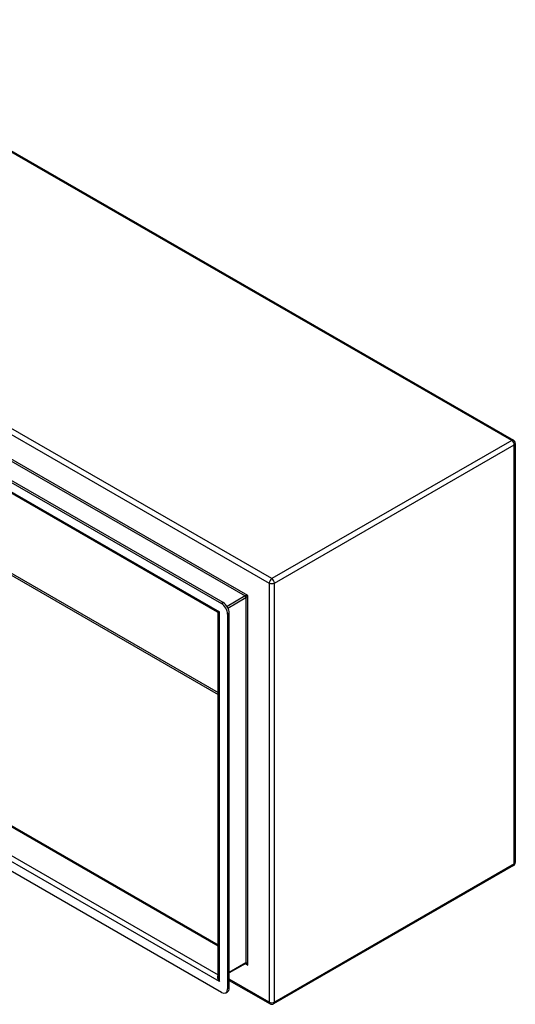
# Model space of a CAD drawing. Header units: inches. Extents: x 14 to 158, y 13 to 97.
# Tile 57 of 57: x 146 to 158, y 52 to 74. Entities that reach past the tile are written whole.
import ezdxf

# ---------------------------------------------------------------- set-up
doc = ezdxf.new("R2010")
doc.units = ezdxf.units.IN
doc.header["$MEASUREMENT"] = 0
doc.layers.add('Visible Edges(ANSI)', color=7, linetype='Continuous', lineweight=25)
doc.layers.add('Visible Tangent Edges(ANSI)', color=7, linetype='Continuous', lineweight=25)

msp = doc.modelspace()

# ---------------------------------------------------------------- linework, layer by layer
at = {"layer": 'Visible Edges(ANSI)'}
for p, q in [((140.986, 74.321), (157.838, 64.616)), ((135.13, 70.041), (151.098, 60.846)), ((151.136, 60.867), (135.167, 70.063)), ((151.006, 60.649), (135.257, 69.718)), ((157.88, 64.543), (157.88, 54.87)), ((135.918, 61.665), (151.022, 52.967)), ((151.098, 51.872), (135.13, 61.067)), ((151.022, 52.223), (151.022, 60.622)), ((151.237, 60.604), (151.237, 51.953)), ((151.275, 51.974), (151.275, 60.626)), ((157.838, 54.797), (152.3, 51.608)), ((151.655, 52.538), (151.275, 52.32)), ((151.275, 52.15), (152.216, 51.608)), ((151.196, 51.862), (151.234, 51.884))]:
    msp.add_line(p, q, dxfattribs=at)
at = {"layer": 'Visible Edges(ANSI)', "flags": 128}
for points in [[(151.022, 60.622), (151.021, 60.63), (151.018, 60.638), (151.012, 60.645), (151.006, 60.649)], [(151.667, 52.534), (151.662, 52.537), (151.658, 52.538), (151.655, 52.538), (151.654, 52.538)]]:
    msp.add_lwpolyline(points, dxfattribs=at)
at = {"layer": 'Visible Edges(ANSI)'}
for centre, start, end in [((157.796, 64.543), 0, 60.064), ((157.796, 54.87), 299.936, 0), ((152.258, 51.681), 240.064, 299.936)]:
    msp.add_arc(centre, 0.084, start, end, dxfattribs=at)
for centre, major_axis, start_param, end_param in [((151.098, 60.685), (0.098, -0.171), 0.787332, 2.358128), ((151.136, 60.706), (-0.098, 0.171), 3.928925, 5.499721), ((151.098, 52.033), (0.098, -0.171), 5.499721, 7.070517), ((151.136, 52.054), (0.098, -0.171), 0, 0.787332)]:
    msp.add_ellipse(centre, major_axis=major_axis, ratio=0.578093, start_param=start_param, end_param=end_param, dxfattribs=at)
at = {"layer": 'Visible Tangent Edges(ANSI)'}
for p, q in [((157.796, 64.612), (140.944, 74.316)), ((152.258, 61.423), (135.406, 71.127)), ((135.347, 71.024), (152.198, 61.32)), ((151.705, 61.034), (135.84, 70.169)), ((135.862, 70.106), (151.639, 61.021)), ((135.182, 69.79), (151.046, 60.654)), ((140.944, 64.549), (151.022, 58.746)), ((140.966, 64.587), (151.022, 58.797)), ((157.796, 64.612), (152.258, 61.423)), ((152.317, 61.32), (157.855, 64.509)), ((157.855, 54.836), (157.855, 64.509)), ((151.022, 52.939), (135.9, 61.647)), ((151.046, 52.123), (135.182, 61.258)), ((135.323, 61.315), (151.022, 52.274)), ((152.198, 61.32), (152.198, 51.647)), ((152.317, 51.647), (152.317, 61.32)), ((151.639, 61.021), (151.223, 60.781)), ((151.245, 60.743), (151.661, 60.983)), ((151.661, 60.983), (151.661, 52.553)), ((151.705, 52.502), (151.705, 61.034)), ((151.136, 60.867), (151.098, 60.846)), ((151.046, 52.123), (151.046, 60.654)), ((151.237, 60.604), (151.275, 60.626)), ((157.855, 54.836), (152.317, 51.647)), ((151.661, 52.553), (151.275, 52.33)), ((151.648, 52.535), (151.705, 52.502)), ((152.198, 51.647), (151.275, 52.179)), ((151.275, 51.974), (151.237, 51.953))]:
    msp.add_line(p, q, dxfattribs=at)
for centre, major_axis, ratio, start_param, end_param in [((157.796, 64.543), (0.0419, 0.0728), 0.578093, 0, 0.783464), ((157.796, 64.543), (0.0419, -0.0728), 0.578093, 0.787332, 2.358128), ((157.796, 64.543), (0.084, 0), 0.575862, 5.497787, 6.283185), ((152.258, 61.354), (-0.0419, -0.0728), 0.578093, 3.925057, 5.495853), ((152.258, 61.354), (0.0419, -0.0728), 0.578093, 0.787332, 2.358128), ((152.258, 61.354), (0.084, 0), 0.575862, 3.926991, 5.497787), ((151.683, 61.021), (-0.049, -0.006), 0.226189, 4.220846, 5.791642), ((151.639, 60.996), (-0.0155, 0.0269), 0.578093, 3.928925, 5.499721), ((151.683, 61.021), (0.0297, 0.0395), 0.228384, 3.631504, 5.2023), ((151.106, 60.689), (0.101, 0.038), 0.127937, 3.245273, 4.032605), ((151.106, 60.689), (-0.0835, -0.068), 0.131082, 5.39143, 6.176828), ((157.796, 54.87), (0.0419, -0.0728), 0.578093, 0, 0.787332), ((157.796, 54.87), (0.084, 0), 0.575862, 5.497787, 6.283185), ((151.639, 52.565), (0.0155, -0.0269), 0.578093, 0, 0.787332), ((151.683, 52.489), (-0.02, 0.0641), 0.368661, 4.794441, 6.365237), ((151.683, 52.489), (-0.0455, 0.0494), 0.368738, 4.629239, 5.416571), ((151.106, 52.157), (-0.085, 0.113), 0.482005, 6.27247, 7.796593), ((151.106, 52.157), (-0.056, 0.13), 0.481973, 0.841334, 1.626732), ((152.258, 51.681), (-0.084, 0), 0.575862, 0.785398, 2.356194), ((152.258, 51.681), (-0.0419, -0.0728), 0.578093, 5.495853, 6.283185), ((152.258, 51.681), (0.0419, -0.0728), 0.578093, 0, 0.787332)]:
    msp.add_ellipse(centre, major_axis=major_axis, ratio=ratio, start_param=start_param, end_param=end_param, dxfattribs=at)

doc.saveas('drawing.dxf')
